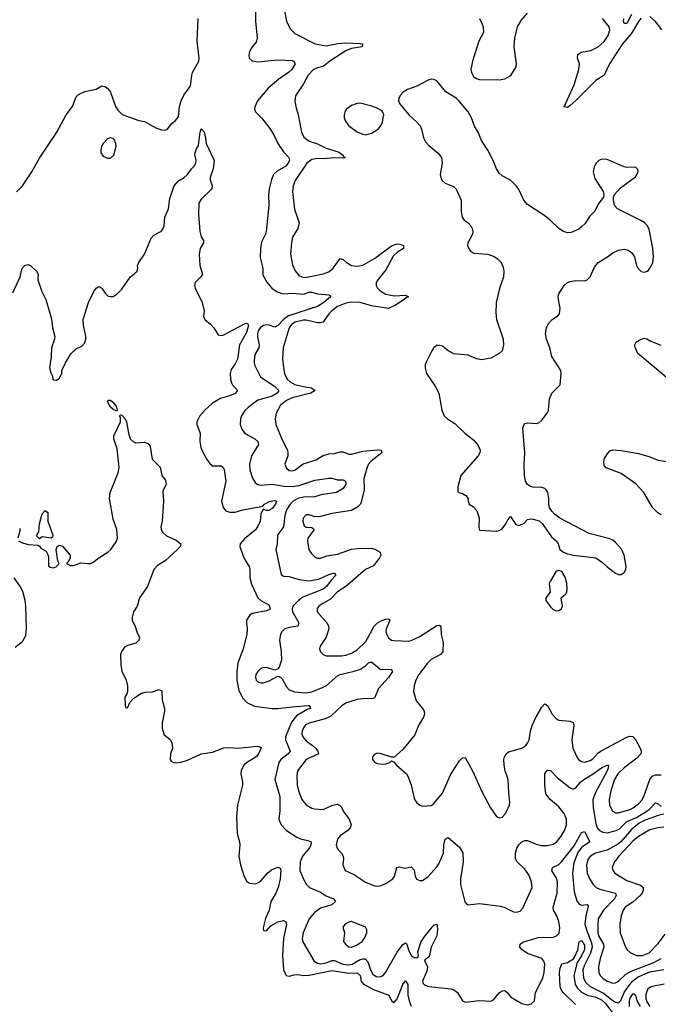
# Model space of a CAD drawing. Header units: inches. Extents: x 2057696 to 2160536, y 827480 to 1016834.
# Tile 125 of 256: x 2120471 to 2124971, y 890187 to 897121. Entities that reach past the tile are written whole.
import ezdxf

# ---------------------------------------------------------------- set-up
doc = ezdxf.new("R2010")
doc.units = ezdxf.units.IN
doc.header["$MEASUREMENT"] = 0
doc.layers.add('C1829', color=7, linetype='Continuous')

msp = doc.modelspace()

# ---------------------------------------------------------------- linework, layer by layer
at = {"layer": 'C1829', "color": 5}
for points, elevation in [([(2122133.1, 897253.1), (2122133.4, 897110), (2122143.8, 896990), (2122137.7, 896962.3), (2122109.2, 896930), (2122090, 896896.2), (2122085.2, 896870), (2122088.2, 896850), (2122110.2, 896830.2), (2122150, 896823.2), (2122290, 896837.5), (2122390, 896833.7), (2122401, 896830), (2122413, 896810), (2122388, 896770), (2122366, 896750), (2122298.1, 896701.9), (2122221.6, 896638.4), (2122147.6, 896550), (2122126.9, 896506.9), (2122124.9, 896490), (2122132, 896472), (2122174, 896430), (2122233.8, 896353.8), (2122261.6, 896310), (2122290.3, 896250), (2122330, 896190.5), (2122368, 896150), (2122372.3, 896132.3), (2122364, 896110), (2122347.4, 896090), (2122286.1, 896053.9), (2122260.3, 896030), (2122244.5, 895995.5), (2122229.1, 895930), (2122224, 895890), (2122226.6, 895813.4), (2122208.2, 895630), (2122203.8, 895610), (2122174, 895554), (2122168.2, 895510), (2122166.6, 895446.6), (2122183.8, 895370), (2122184.4, 895324.4), (2122213.3, 895273.3), (2122248, 895230), (2122284.8, 895204.8), (2122314.3, 895194.3), (2122331, 895191), (2122390, 895195.8), (2122470, 895187), (2122510, 895201.2), (2122530, 895201.8), (2122570, 895190.2), (2122650, 895183.8), (2122659.2, 895179.2), (2122661.3, 895170), (2122614.7, 895130), (2122570, 895100.8), (2122365.5, 895034.5), (2122329.2, 895010), (2122290, 894967), (2122270, 894956.5), (2122230, 894969.9), (2122210, 894971.7), (2122190, 894967.2), (2122164.9, 894950), (2122151.7, 894930), (2122146.2, 894910), (2122145.7, 894885.7), (2122158.8, 894830), (2122155.1, 894810), (2122131.7, 894770), (2122125.6, 894750), (2122122.8, 894710), (2122126.6, 894690), (2122166.9, 894606.9), (2122270, 894538.1), (2122296.9, 894510), (2122285.2, 894490), (2122251.1, 894470), (2122150, 894441.1), (2122082, 894390), (2122060.8, 894370), (2122034.7, 894330), (2122026.9, 894310), (2122023.9, 894270), (2122036.1, 894236.1), (2122053.6, 894213.6), (2122076.2, 894196.2), (2122128.8, 894168.8), (2122150.2, 894150), (2122154.2, 894130), (2122103.8, 894050), (2122089.4, 893990), (2122091.8, 893950), (2122111.4, 893891.4), (2122130, 893861.1), (2122147.9, 893847.9), (2122170, 893843.8), (2122250, 893850.8), (2122335.4, 893835.4), (2122390, 893832.8), (2122438.8, 893841.2), (2122550, 893878.8), (2122650, 893891.7), (2122671.5, 893891.5), (2122710, 893881.2), (2122750, 893880.9), (2122766.4, 893870), (2122770.1, 893850.1), (2122750, 893819.8), (2122704, 893790), (2122593.8, 893773.8), (2122550, 893760.7), (2122470, 893759.4), (2122430, 893749.5), (2122398.8, 893730), (2122377.4, 893710), (2122351.4, 893670), (2122339.7, 893630), (2122329.5, 893550.5), (2122286.9, 893490), (2122285.5, 893430), (2122274.9, 893390), (2122313.3, 893213.3), (2122330, 893202.6), (2122370, 893198.9), (2122437.8, 893177.8), (2122510, 893169.2), (2122579.3, 893180.7), (2122650, 893213.7), (2122690, 893226), (2122699.6, 893210), (2122665.7, 893174.3), (2122634, 893130), (2122610, 893111), (2122466.8, 893053.2), (2122434.5, 893030), (2122396.8, 892990), (2122390.8, 892970), (2122392.8, 892950), (2122427.8, 892890), (2122437.6, 892870), (2122436.5, 892863.5), (2122430, 892849.8), (2122370, 892840.5), (2122338.9, 892830), (2122317.8, 892810), (2122310, 892793.6), (2122302.7, 892750), (2122313.2, 892670), (2122315.5, 892610), (2122299, 892561), (2122290, 892549), (2122270, 892539.5), (2122210, 892558.4), (2122183.4, 892556.6), (2122170, 892550.8), (2122149, 892530), (2122135.2, 892510), (2122131.6, 892490), (2122137.4, 892470), (2122150, 892457.4), (2122170, 892450.3), (2122190, 892450.2), (2122230, 892464.7), (2122290, 892497.3), (2122310, 892490.7), (2122319.9, 892479.9), (2122350, 892422.4), (2122370, 892400.3), (2122407, 892387), (2122490, 892381.2), (2122530, 892387.4), (2122610, 892419.2), (2122630.7, 892430), (2122710, 892499), (2122728.4, 892510), (2122827.9, 892532.1), (2122871.9, 892548.1), (2122908.6, 892570), (2122930, 892591.6), (2122950, 892599.5), (2123010, 892547.1), (2123030, 892543.9), (2123087.9, 892547.9), (2123097.6, 892530), (2123070.8, 892489.2), (2122999, 892410), (2122970, 892343), (2122950, 892337.8), (2122910, 892339.9), (2122850, 892333.6), (2122774.9, 892310), (2122743.2, 892290), (2122664.6, 892215.4), (2122622.7, 892197.3), (2122510, 892167), (2122486.1, 892153.9), (2122470, 892134.7), (2122460.8, 892110), (2122460.1, 892090), (2122467.8, 892067.8), (2122490, 892042.3), (2122535.2, 892010), (2122554.9, 891990), (2122571.8, 891970), (2122577.1, 891950), (2122490.2, 891910), (2122429.2, 891830), (2122423.9, 891796.1), (2122425.9, 891730), (2122435.2, 891690), (2122460.2, 891630), (2122490, 891591.7), (2122530, 891569), (2122550, 891563.6), (2122610, 891558.7), (2122670, 891586.8), (2122710, 891595.2), (2122727.8, 891587.8), (2122736.9, 891576.9), (2122757.6, 891537.6), (2122793.1, 891490), (2122807, 891450), (2122799.5, 891430), (2122784.4, 891410), (2122730, 891372.4), (2122709.5, 891350.5), (2122700.8, 891310), (2122707, 891287), (2122714.1, 891274.1), (2122739.1, 891250), (2122750.7, 891230), (2122753, 891210), (2122748.4, 891170), (2122764.9, 891130), (2122830, 891098), (2122907.9, 891047.9), (2122970, 891020.3), (2122990, 891018.4), (2123010, 891020.5), (2123050, 891036.3), (2123099.3, 891070), (2123112.7, 891090), (2123129.5, 891150.5), (2123145.2, 891154.8), (2123185.5, 891145.5), (2123230, 891154), (2123250, 891130.7), (2123257.6, 891090), (2123267.2, 891067.2), (2123290, 891058), (2123310, 891059.1), (2123350, 891086), (2123410, 891154.6), (2123423.7, 891176.3), (2123458, 891250), (2123460.3, 891310), (2123468.3, 891350), (2123490, 891360.7), (2123570, 891292.4), (2123592.7, 891252.7), (2123595, 891190), (2123576.8, 891070), (2123577, 891030), (2123608.4, 890908.4), (2123616.9, 890896.9), (2123630, 890886.7), (2123710, 890896.1), (2123857.7, 890877.8), (2123889, 890869), (2123950, 890838), (2123970, 890835.3), (2123996.8, 890843.2), (2124016.8, 890863.2), (2124082, 891010), (2124076.4, 891050), (2124058.1, 891098.1), (2124030, 891138.5), (2123977.4, 891190), (2123964.4, 891210), (2123963.8, 891250), (2123974.6, 891285.4), (2123987.6, 891310), (2124010, 891331.7), (2124030, 891340.3), (2124050, 891339.1), (2124110, 891313.8), (2124145.5, 891305.5), (2124190, 891304.7), (2124230, 891314.2), (2124252.2, 891327.8), (2124286.6, 891370), (2124309.2, 891410.8), (2124322.9, 891450), (2124324.1, 891490), (2124306.8, 891530), (2124270, 891577.6), (2124208.9, 891628.9), (2124179.3, 891670), (2124170.7, 891730), (2124171, 891809), (2124177.6, 891822.4), (2124190, 891835.3), (2124210, 891832.4), (2124261.4, 891781.4), (2124350, 891710.3), (2124370, 891702.6), (2124390, 891711.7), (2124422.5, 891750), (2124446.2, 891770), (2124510.9, 891809.1), (2124570, 891852.2), (2124610, 891871.9), (2124618.8, 891870), (2124618.5, 891850), (2124610.6, 891830), (2124526, 891674), (2124510, 891626), (2124510.5, 891570), (2124530, 891459.3), (2124539.5, 891430), (2124555.9, 891410), (2124579.5, 891399.5), (2124610, 891394.6), (2124674.2, 891410), (2124696.7, 891423.3), (2124750, 891474.4), (2124817, 891503), (2124904.4, 891555.6), (2124950, 891605), (2124970, 891597.6), (2124990, 891578.6)], 360), ([(2122331.3, 897210), (2122350.2, 897110), (2122377.4, 897057.4), (2122410, 897022.8), (2122553.7, 896950), (2122630, 896936.9), (2122713.3, 896953.3), (2122770, 896958.2), (2122870, 896952.4), (2122886, 896950), (2122886, 896946), (2122884, 896930), (2122810, 896918.9), (2122770, 896901.7), (2122657, 896830), (2122610, 896790.5), (2122570, 896782.9), (2122541.1, 896770), (2122504.5, 896730), (2122471.5, 896668.5), (2122415.3, 896584.7), (2122411, 896550), (2122417.6, 896510), (2122434.2, 896450), (2122455.7, 896330), (2122473.1, 896293.1), (2122510, 896266), (2122570, 896247.8), (2122630, 896217.4), (2122715.5, 896190), (2122747.7, 896170), (2122755.5, 896155.5), (2122765.5, 896150), (2122754.6, 896145.4), (2122690, 896147.8), (2122610, 896141.2), (2122570, 896143.2), (2122530, 896136), (2122495.5, 896110), (2122411.8, 895988.2), (2122397.4, 895950), (2122394, 895910), (2122407.5, 895787.5), (2122439.7, 895690), (2122430.8, 895650), (2122394, 895590), (2122385.2, 895550), (2122379.8, 895470), (2122394.2, 895394.2), (2122412.1, 895352.1), (2122438.8, 895318.8), (2122470, 895305.6), (2122509.5, 895309.5), (2122609.3, 895330.7), (2122650, 895345.7), (2122680.7, 895370), (2122730, 895438.3), (2122750, 895433.1), (2122773.4, 895410), (2122810, 895390.8), (2122850, 895385.3), (2122890, 895392.1), (2122970, 895438.4), (2123090, 895528.8), (2123130, 895543.5), (2123150, 895541.2), (2123174.9, 895530), (2123174.4, 895510), (2123134.8, 895485.2), (2123103.6, 895456.4), (2123050, 895359.8), (2122993.5, 895290), (2122982.7, 895270), (2122981.8, 895250), (2122991.1, 895230), (2123010, 895211.1), (2123050, 895188.8), (2123110, 895177), (2123190, 895180.3), (2123210.4, 895170), (2123195.4, 895164.6), (2123180.2, 895150), (2123118, 895110), (2123070, 895086), (2122950, 895106.5), (2122870.9, 895129.1), (2122810, 895130.6), (2122770, 895125.4), (2122710, 895101.7), (2122670, 895071.5), (2122648.3, 895050), (2122609, 894991), (2122590, 894985.2), (2122570, 894985.4), (2122490, 895005.3), (2122470, 895006), (2122412.3, 894990), (2122386.4, 894973.6), (2122369.6, 894950), (2122328.6, 894810), (2122323.5, 894730), (2122329.6, 894669.6), (2122337.9, 894630), (2122356.8, 894590), (2122376, 894570), (2122410, 894552.9), (2122470, 894537.3), (2122528.4, 894528.4), (2122553.4, 894510), (2122523.7, 894490), (2122390, 894456.8), (2122350, 894439.7), (2122310, 894407.3), (2122278.3, 894350), (2122271.8, 894310), (2122276.6, 894270), (2122321.6, 894161.6), (2122357.6, 894090), (2122361.3, 894070), (2122359.6, 894050), (2122340.3, 893990), (2122350, 893962.4), (2122370, 893946), (2122390, 893942.8), (2122410, 893948.1), (2122468.1, 893991.9), (2122559.9, 894020.1), (2122610, 894052.1), (2122650, 894064), (2122690, 894066.7), (2122730, 894077.6), (2122750, 894076.5), (2122790, 894061), (2122810, 894060.6), (2122890, 894082.6), (2122992.2, 894092.2), (2123017.3, 894090), (2123021.1, 894081.1), (2123022.3, 894070), (2122947.8, 894012.2), (2122929.2, 893990.8), (2122918.7, 893970), (2122897.1, 893890), (2122897.7, 893810), (2122877.4, 893722.6), (2122871.5, 893708.5), (2122854.6, 893690), (2122810, 893665.4), (2122670, 893643.7), (2122590, 893621.5), (2122550, 893620.9), (2122510, 893633.5), (2122490, 893632.8), (2122468.9, 893610), (2122466.3, 893590), (2122476, 893556), (2122490, 893547.3), (2122530, 893543.7), (2122544.9, 893530), (2122500.6, 893470), (2122498.4, 893450), (2122508.5, 893388.5), (2122524.2, 893364.2), (2122554.3, 893334.3), (2122570, 893327.8), (2122590, 893329.3), (2122634.6, 893345.4), (2122710, 893357.1), (2122810, 893391.5), (2122850, 893396.4), (2122950, 893398), (2122973.2, 893393.2), (2123010.5, 893370), (2123015.8, 893350), (2123007.4, 893330), (2122964.9, 893275.1), (2122907.7, 893250), (2122770, 893128.9), (2122710, 893090.6), (2122660.9, 893039.1), (2122607.2, 893010), (2122578.7, 892990), (2122566.5, 892973.5), (2122567.6, 892950), (2122637.5, 892870), (2122647.7, 892850), (2122650.1, 892830.1), (2122630, 892771.5), (2122587.3, 892710), (2122584, 892690), (2122590.7, 892670), (2122610.3, 892650.3), (2122630, 892640.4), (2122738.3, 892641.7), (2122770, 892646.3), (2122810, 892659.4), (2122850, 892683.2), (2122910, 892740.9), (2122969.9, 892850), (2122989.8, 892870), (2123023.6, 892890), (2123050, 892898.5), (2123070, 892900.5), (2123079.3, 892890), (2123052.9, 892830), (2123051.1, 892810), (2123057.2, 892790), (2123070, 892767.2), (2123090, 892751.7), (2123108.2, 892748.2), (2123210, 892744.6), (2123230, 892748.9), (2123290, 892777.6), (2123410, 892854.2), (2123430, 892857.4), (2123439.5, 892850), (2123441.8, 892790), (2123455.4, 892735.4), (2123452.3, 892670), (2123436.5, 892650), (2123370, 892614.9), (2123343.5, 892590), (2123282.3, 892510), (2123262.5, 892470), (2123250.2, 892430), (2123246, 892390), (2123264.4, 892324.4), (2123308.5, 892270), (2123320.4, 892250), (2123323.7, 892230), (2123317.4, 892210), (2123280.8, 892150), (2123256.2, 892083.8), (2123170, 891980.7), (2123110, 891928), (2123090, 891926), (2123018, 891950), (2122990, 891954.5), (2122970, 891945.2), (2122957.3, 891930), (2122957.3, 891910), (2122970, 891891), (2122990, 891882), (2123030, 891877.3), (2123050, 891880.7), (2123078, 891890), (2123090, 891902), (2123110, 891892), (2123126.8, 891870), (2123195.5, 891810), (2123208.6, 891788.6), (2123230.3, 891730.3), (2123252.4, 891630), (2123270, 891604.9), (2123290, 891588), (2123310, 891583), (2123370, 891587.7), (2123390, 891600.7), (2123450, 891673.4), (2123510, 891808), (2123570, 891900.4), (2123590, 891921.6), (2123610, 891924.9), (2123662, 891830), (2123730, 891680.7), (2123788.4, 891570), (2123830.4, 891510.4), (2123850, 891500.7), (2123870, 891505.5), (2123893, 891530), (2123921.3, 891590), (2123925.1, 891610), (2123916.6, 891676.6), (2123912.6, 891770), (2123892, 891830), (2123884.2, 891870), (2123883.1, 891910), (2123887.4, 891930), (2123898.3, 891950), (2123915.3, 891964.7), (2124008.5, 891991.5), (2124036.9, 892010), (2124050, 892025.3), (2124061.8, 892050), (2124069.8, 892110), (2124081.1, 892150), (2124110, 892211.7), (2124150, 892279.3), (2124170, 892303), (2124190, 892290.5), (2124222.8, 892230), (2124250, 892200.2), (2124270, 892188.6), (2124350, 892180.2), (2124370.2, 892170.2), (2124375.5, 892150), (2124361.8, 892050), (2124367.6, 891990), (2124400.3, 891920.3), (2124410, 891907.6), (2124430, 891895.8), (2124452.4, 891892.4), (2124490, 891903), (2124510, 891916.3), (2124545.2, 891954.8), (2124567.8, 891972.2), (2124750, 892067.6), (2124770, 892074.6), (2124790, 892072.2), (2124810, 892051.6), (2124842.6, 891990), (2124848.8, 891970), (2124847, 891950), (2124820.4, 891919.6), (2124730, 891850.9), (2124686.3, 891810), (2124663.1, 891770), (2124637.1, 891690), (2124625, 891630), (2124627.5, 891590), (2124649, 891550), (2124670, 891534.9), (2124690, 891534.7), (2124770, 891557.9), (2124794.3, 891570), (2124830, 891597.5), (2124854.9, 891625.1), (2124868.4, 891650), (2124911.6, 891770), (2124927.7, 891792.3), (2124950, 891802.7), (2124990, 891802.7)], 380), ([(2120450, 895907.7), (2120490, 895950.5), (2120556.3, 896050), (2120610, 896145.5), (2120731.9, 896328.1), (2120799.5, 896450), (2120842.7, 896510), (2120870, 896578), (2120886.8, 896593.2), (2120930, 896616), (2121010, 896631.3), (2121050, 896656), (2121070.9, 896650.9), (2121090, 896638), (2121110.5, 896610.5), (2121146, 896510), (2121163.4, 896483.4), (2121193, 896453), (2121310.4, 896410.4), (2121350, 896403), (2121430, 896359.3), (2121470, 896345.5), (2121490, 896342), (2121510, 896347.3), (2121542.7, 896390), (2121570, 896410.5), (2121590, 896436), (2121598, 896510), (2121608.7, 896550), (2121628.7, 896590), (2121671.4, 896650), (2121678.1, 896670), (2121683.6, 896730), (2121689.9, 896750), (2121732.9, 896830), (2121735.6, 896850), (2121722.9, 896970), (2121729.6, 897130)], 360), ([(2123710.2, 897130.2), (2123730.2, 897090.2), (2123736.5, 897070), (2123738.7, 897030), (2123705.5, 896970), (2123662, 896830), (2123650.7, 896770), (2123654, 896750), (2123670, 896718), (2123690, 896706), (2123710, 896700.7), (2123850, 896697.4), (2123890, 896704.4), (2123931.2, 896728.8), (2123969.5, 896790), (2123971.8, 896810), (2123955.8, 896930), (2123959.8, 896990), (2123979.2, 897070), (2124003.9, 897116.1), (2124050, 897166.4)], 420), ([(2124850, 897131.9), (2124830, 897108.6), (2124778.9, 897021.1), (2124718.7, 896950), (2124627.5, 896810), (2124589.3, 896730.7), (2124530, 896692.1), (2124390, 896551.2), (2124350, 896516.8), (2124330, 896502.7), (2124308.5, 896508.4), (2124376.8, 896663.2), (2124411.8, 896770), (2124415.3, 896810), (2124401.6, 896850), (2124404.4, 896875.6), (2124426.9, 896893.1), (2124495.6, 896904.4), (2124548, 896930), (2124590, 896967.4), (2124617, 897010), (2124628.8, 897050), (2124624.3, 897070), (2124577.3, 897130)], 380), ([(2124781.7, 897158.3), (2124750, 897095.1), (2124730, 897094), (2124724.7, 897110), (2124726.9, 897130)], 360), ([(2124994.6, 897050), (2124950, 897108.7), (2124910, 897143.1)], 380), ([(2120422, 895198), (2120474.5, 895310), (2120489.5, 895370.5), (2120510, 895391.3), (2120530, 895398), (2120550, 895386.8), (2120590.8, 895350), (2120601, 895330), (2120598.8, 895290), (2120627.5, 895207.5), (2120654.8, 895150), (2120694.6, 895014.6), (2120703, 894950), (2120718, 894890), (2120716.3, 894870), (2120696.3, 894810), (2120693.7, 894746.3), (2120681, 894670), (2120690, 894634), (2120702, 894610), (2120704.7, 894590), (2120710, 894584.7), (2120730, 894582), (2120750, 894594), (2120768, 894630), (2120768.7, 894650), (2120794.5, 894705.5), (2120831.8, 894768.2), (2120870, 894802.8), (2120910, 894822.8), (2120930, 894844.7), (2120937, 894870), (2120936.2, 894890), (2120921.6, 894970), (2120919.6, 895010), (2120955.1, 895130), (2120992.9, 895207.1), (2121010, 895230.8), (2121030, 895242.8), (2121050, 895230.7), (2121074.4, 895194.4), (2121094.4, 895174.4), (2121110, 895170.4), (2121130, 895172.7), (2121158, 895190), (2121190, 895224), (2121250, 895307.7), (2121299.3, 895350), (2121303.7, 895370), (2121300.9, 895390), (2121309.6, 895410), (2121351.1, 895470), (2121396.9, 895583.1), (2121416.9, 895603.1), (2121470, 895632), (2121482, 895650), (2121488.4, 895671.6), (2121493.9, 895730), (2121520.8, 895790), (2121530, 895862), (2121560.8, 895950), (2121590, 895986.2), (2121630.7, 896009.3), (2121651.7, 896028.3), (2121681.3, 896070), (2121701.3, 896090), (2121711.5, 896110), (2121714, 896130), (2121706, 896174), (2121713.6, 896206.4), (2121730, 896234), (2121742.7, 896330), (2121750, 896351.3), (2121770, 896331), (2121781.6, 896290), (2121786, 896250), (2121840.7, 896130), (2121834.4, 896070), (2121814.4, 896010), (2121813, 895990), (2121827.7, 895950), (2121824, 895930), (2121750, 895857), (2121733, 895830), (2121730.5, 895750), (2121739.5, 895630), (2121750, 895591), (2121766.4, 895566.4), (2121766.7, 895550), (2121744, 895510), (2121736.9, 895470), (2121740.7, 895390), (2121758.9, 895330), (2121748.7, 895310), (2121707.9, 895270), (2121703.6, 895250), (2121707, 895230), (2121757.1, 895130), (2121770.7, 895070), (2121766.8, 895030), (2121774.8, 895010), (2121815.8, 894975.8), (2121838.8, 894950), (2121870, 894901), (2121890, 894896.3), (2121910, 894901.6), (2122050, 894977.4), (2122070, 894983.1), (2122078.7, 894978.7), (2122083.1, 894970), (2122070, 894918.9), (2122020.6, 894830), (2122005.4, 894730), (2121990, 894696.9), (2121962.1, 894657.9), (2121954.2, 894630), (2121956, 894590), (2121962.9, 894562.9), (2121970, 894548.8), (2122005.3, 894510), (2121990, 894489), (2121950, 894471.6), (2121886, 894454), (2121830, 894420.8), (2121775.5, 894370), (2121740.7, 894330), (2121719.6, 894290), (2121718.3, 894270), (2121741.7, 894210), (2121741.3, 894150), (2121747.7, 894107.7), (2121763.1, 894070), (2121790, 894024), (2121810, 893994.8), (2121830, 893978.8), (2121890, 893979.1), (2121902.8, 893970), (2121912.8, 893952.8), (2121923.2, 893870), (2121894.3, 893730), (2121905.8, 893685.8), (2121922.8, 893662.8), (2121952.2, 893652.2), (2121990, 893652.2), (2122044, 893670), (2122184.8, 893695.2), (2122195.1, 893710), (2122230, 893728.2), (2122270, 893733.7), (2122281, 893730), (2122274, 893710), (2122250, 893678), (2122230, 893665.2), (2122210, 893664), (2122186, 893674), (2122170, 893638), (2122164.6, 893590), (2122147.6, 893550), (2122130, 893526.4), (2122055.1, 893464.9), (2122024.9, 893430), (2122023, 893410), (2122043.1, 893350), (2122061.1, 893310), (2122089.2, 893269.2), (2122093.4, 893250), (2122093, 893190), (2122105.5, 893145.5), (2122150.3, 893050.3), (2122170.3, 893030.3), (2122222, 893002), (2122231.3, 892990), (2122236, 892970), (2122210, 892957.2), (2122110, 892939.6), (2122090, 892924.5), (2122070, 892893.2), (2122068.5, 892870), (2122074.9, 892830), (2122072.4, 892790), (2122046.5, 892690), (2122009.4, 892590), (2122001.7, 892530), (2122002, 892470), (2122016.3, 892396.3), (2122042.7, 892342.7), (2122072.8, 892312.9), (2122126.8, 892286.8), (2122250, 892269.2), (2122289.4, 892269.4), (2122390, 892282.2), (2122506, 892290), (2122511.3, 892290), (2122518.4, 892278.4), (2122519.3, 892270), (2122497.5, 892262.5), (2122421.9, 892218.1), (2122386.7, 892173.3), (2122344.7, 892070), (2122343.4, 892050), (2122375.8, 891970), (2122362.9, 891950), (2122310.2, 891910), (2122297.2, 891890), (2122269.3, 891770), (2122303.8, 891650), (2122304.9, 891550), (2122297.7, 891490), (2122314.6, 891450), (2122350.4, 891410), (2122423.5, 891363.5), (2122450, 891351), (2122500.6, 891340.6), (2122524.4, 891330), (2122523.6, 891310), (2122515, 891290), (2122463.7, 891230), (2122447.8, 891190), (2122445.8, 891130), (2122470, 891067.7), (2122492.2, 891030), (2122512.4, 891010), (2122590, 890977.3), (2122630.7, 890950.7), (2122681.6, 890930), (2122696.4, 890910), (2122670, 890887.7), (2122590, 890864.6), (2122547.6, 890832.4), (2122510, 890788.3), (2122467.7, 890690), (2122460.6, 890650), (2122465.5, 890625.5), (2122546.9, 890490), (2122570, 890476.3), (2122592.8, 890472.8), (2122630, 890479.4), (2122670, 890494.1), (2122690, 890495.1), (2122748.7, 890468.7), (2122790, 890464.5), (2122813.5, 890470), (2122870, 890501.6), (2122890, 890508), (2122906.3, 890506.3), (2122925.3, 890485.3), (2122942.1, 890430), (2122958.8, 890398.8), (2122982.7, 890382.7), (2123010, 890379.8), (2123031.1, 890388.9), (2123049.2, 890410), (2123130, 890554.4), (2123170, 890607.2), (2123190, 890620.4), (2123199.5, 890610), (2123210.3, 890570), (2123229.4, 890529.4), (2123250, 890517), (2123266, 890514), (2123279.6, 890520.4), (2123282, 890530), (2123276.6, 890556.6), (2123300.3, 890630), (2123327.8, 890670), (2123390, 890743), (2123410, 890752), (2123415.6, 890715.6), (2123409.2, 890670), (2123370.2, 890590), (2123358.7, 890530), (2123350, 890517), (2123332.7, 890507.3), (2123324.1, 890495.9), (2123343.5, 890450), (2123339.2, 890420.8), (2123309.1, 890350), (2123313.5, 890333.5), (2123323.2, 890323.2), (2123352.9, 890312.9), (2123510, 890295.5), (2123530, 890289.2), (2123556.9, 890270), (2123590, 890210.4), (2123610, 890201.8), (2123710, 890213), (2123790.5, 890209.5), (2123810, 890218.4), (2123850, 890267.7), (2123870, 890281.4), (2123890, 890284.7), (2123908.3, 890268.3), (2123930, 890238.6), (2124010, 890192), (2124050, 890183.1), (2124076, 890190), (2124098.4, 890210), (2124106, 890270), (2124158.2, 890370), (2124167.4, 890410), (2124170.6, 890470.6), (2124164.8, 890490), (2124148.9, 890508.9), (2124050, 890545), (2124011.1, 890570), (2123994.7, 890590), (2123996.2, 890610), (2124016.4, 890623.6), (2124123.4, 890656.6), (2124230, 890660.2), (2124252.3, 890667.7), (2124271.3, 890688.7), (2124275.8, 890724.2), (2124269.2, 890770), (2124255.4, 890810), (2124233, 890850), (2124229, 890870), (2124258, 890970), (2124260.5, 891050), (2124254.4, 891074.4), (2124220.3, 891130), (2124221.7, 891138.3), (2124226.3, 891150), (2124270, 891170.8), (2124289.2, 891190.8), (2124378, 891302), (2124430, 891396), (2124450, 891403.1), (2124487.6, 891330), (2124429.6, 891290.4), (2124403.8, 891256.2), (2124376.5, 891183.5), (2124365.8, 891110), (2124377.7, 890977.7), (2124396.4, 890916.4), (2124412, 890892), (2124430, 890884.6), (2124468.7, 890888.7), (2124476.7, 890876.7), (2124460.1, 890810), (2124454.1, 890750), (2124463.6, 890710), (2124500.5, 890620.5), (2124505.6, 890590), (2124494, 890546), (2124450, 890462.3), (2124439.7, 890430), (2124443.4, 890370), (2124459.1, 890339.1), (2124490, 890312.4), (2124584.1, 890264.1), (2124650, 890213.6), (2124670, 890202.2), (2124690, 890197.8), (2124706.1, 890213.9), (2124730.8, 890270), (2124763.1, 890316.9), (2124789.8, 890350.2), (2124823.2, 890376.8), (2124910, 890415), (2125010, 890431.2)], 340), ([(2125041.6, 894590), (2124825.6, 894770), (2124807.3, 894812.7), (2124806, 894830), (2124814, 894850), (2124835.6, 894864.4), (2124870, 894877.1), (2124890, 894874), (2124917.5, 894857.5), (2124987.8, 894827.8)], 380), ([(2120464, 893450), (2120490, 893435.5), (2120530, 893426), (2120599.6, 893419.6), (2120610, 893414), (2120619.6, 893399.6), (2120656.9, 893376.9), (2120670, 893354), (2120673.7, 893333.7), (2120673.7, 893273.7), (2120685.4, 893265.4), (2120710, 893261.5), (2120730.8, 893269.2), (2120749.3, 893290), (2120740.7, 893310), (2120729, 893390), (2120735.3, 893410), (2120750, 893421), (2120773.2, 893413.2), (2120826.8, 893350), (2120827.3, 893330), (2120815.2, 893304.8), (2120801, 893290), (2120830, 893278), (2120850, 893278), (2120903.3, 893296.7), (2120950, 893290.3), (2120970, 893291.8), (2120990, 893299.5), (2121028.1, 893331.9), (2121091.6, 893370), (2121112.8, 893390), (2121150, 893444.4), (2121159.3, 893470), (2121156.2, 893530), (2121130, 893602.7), (2121103.9, 893750), (2121109.3, 893790.7), (2121165, 893930), (2121173.1, 893966.9), (2121157.6, 894097.6), (2121135.4, 894170), (2121135.7, 894190), (2121181.4, 894290), (2121182, 894322), (2121175.3, 894330), (2121182, 894338), (2121190, 894336.3), (2121214.4, 894310), (2121224.9, 894290), (2121237.3, 894210), (2121250.7, 894170), (2121270, 894150.7), (2121290, 894142), (2121350, 894146), (2121377.3, 894137.3), (2121390, 894114), (2121405.2, 894025.2), (2121462, 893970), (2121472, 893910), (2121498, 893878), (2121502.8, 893850), (2121479.8, 893800.2), (2121485.5, 893730), (2121474.9, 893590), (2121464.9, 893550), (2121467.3, 893530), (2121478.8, 893510), (2121505.1, 893485.1), (2121574.7, 893454.7), (2121606.8, 893430), (2121602.8, 893410), (2121584, 893390), (2121496.3, 893310), (2121442.9, 893277.1), (2121416.5, 893250), (2121371.3, 893130), (2121315.2, 893050), (2121299, 892990), (2121272.9, 892950), (2121263.2, 892910), (2121264.6, 892890), (2121286, 892850), (2121296.3, 892810), (2121314.8, 892770), (2121311, 892750), (2121290, 892729.2), (2121230, 892714.5), (2121210, 892702.7), (2121190, 892674), (2121182, 892650), (2121183.5, 892576.5), (2121190, 892534), (2121221, 892470), (2121230.9, 892429.1), (2121231, 892389), (2121226.8, 892373.2), (2121212, 892350), (2121214, 892290), (2121218, 892278), (2121230, 892274), (2121247.3, 892312.7), (2121276.4, 892343.6), (2121330, 892378), (2121354.6, 892385.4), (2121410, 892387.3), (2121450, 892402.8), (2121473.7, 892393.7), (2121474, 892330), (2121490.8, 892270), (2121490.8, 892250), (2121474.8, 892170), (2121474.8, 892130), (2121490, 892084.7), (2121530.7, 892050.7), (2121542.8, 892030), (2121546.8, 891990), (2121534.8, 891950), (2121531.1, 891911.1), (2121538, 891898), (2121554, 891890), (2121570, 891886.8), (2121610, 891890.8), (2121654.2, 891905.8), (2121750, 891950.7), (2121830, 891961.3), (2121910, 891992.4), (2121945, 891995), (2122009.8, 891990.2), (2122143.8, 892003.8), (2122161.4, 892001.4), (2122173, 891993), (2122153, 891950), (2122136.3, 891930), (2122070, 891887.3), (2122050.5, 891870), (2122032.7, 891830), (2122030.5, 891810), (2122042, 891750), (2122040.3, 891730), (2122006.3, 891590), (2121998.5, 891510), (2122002.7, 891390), (2122020.7, 891330), (2122022.6, 891310), (2122015.2, 891230), (2122026.7, 891170), (2122050, 891094), (2122070, 891054.9), (2122090, 891039.5), (2122130, 891036), (2122150, 891043.2), (2122170, 891056.9), (2122216.1, 891110), (2122245.9, 891134.1), (2122290, 891153.4), (2122306.4, 891146.4), (2122310.2, 891130.2), (2122305.4, 891070), (2122293.2, 891010), (2122276.8, 890970), (2122241.5, 890910), (2122229.1, 890850), (2122204, 890790), (2122186, 890726), (2122190, 890705.5), (2122210, 890704.9), (2122240.9, 890739.1), (2122290, 890768.2), (2122330, 890776.5), (2122346.5, 890766.5), (2122350.2, 890750), (2122329.4, 890649.4), (2122323.2, 890530), (2122330.2, 890430.2), (2122349, 890389), (2122370, 890385.3), (2122404.8, 890395.2), (2122430, 890397), (2122470.1, 890390.1), (2122510, 890392.6), (2122670, 890423.9), (2122790, 890404.9), (2122850, 890407.2), (2122869.8, 890389.8), (2122877.2, 890350), (2122890.7, 890330), (2122963.1, 890290), (2123071.9, 890251.9), (2123090.2, 890210), (2123110, 890199.8), (2123130, 890224.1), (2123170, 890325.3), (2123190, 890352.9), (2123205, 890325), (2123207, 890250), (2123214.9, 890210), (2123230, 890174)], 320), ([(2124990, 893633.9), (2124966.9, 893646.9), (2124930, 893684.7), (2124869.4, 893790), (2124812.4, 893852.4), (2124710, 893924.5), (2124604.4, 893964.4), (2124590, 893981.3), (2124586.4, 894006.4), (2124592.3, 894030), (2124610, 894060.9), (2124630, 894083.8), (2124650, 894092.7), (2124710, 894086.4), (2124830, 894064.8), (2124904.7, 894044.7), (2124970, 894019.4), (2125029.8, 894010.2)], 380), ([(2120470, 893541), (2120475.5, 893530), (2120458, 893470)], 320), ([(2120439.3, 892700.7), (2120490, 892742.8), (2120514.9, 892785.1), (2120520.5, 892830), (2120515.6, 892990), (2120510.7, 893030.7), (2120493.3, 893093.3), (2120472.7, 893132.7), (2120432.7, 893190)], 320), ([(2125010, 891525), (2124970, 891515.8), (2124877.3, 891482.7), (2124836.7, 891463.3), (2124781.5, 891418.5), (2124710, 891332.7), (2124690, 891315.7), (2124610, 891271.2), (2124527.1, 891250), (2124491.9, 891230), (2124477, 891210), (2124465.8, 891170), (2124470, 891110.8), (2124487.1, 891067.1), (2124510.7, 891030.7), (2124532.9, 891010), (2124557.9, 890997.9), (2124668.9, 890970), (2124673.1, 890953.1), (2124662.7, 890930), (2124583.7, 890850), (2124548, 890788), (2124543.9, 890750), (2124545.7, 890690), (2124550.1, 890670), (2124584, 890610), (2124586.2, 890590), (2124561.1, 890510), (2124548.7, 890450), (2124551.1, 890410), (2124561.2, 890390), (2124579.6, 890370), (2124610, 890348.7), (2124650, 890336.5), (2124670, 890338.8), (2124690, 890350.2), (2124742.1, 890397.9), (2124780.1, 890419.9), (2124939.4, 890480.6), (2124991.7, 890508.3)], 360), ([(2125010, 891433.2), (2124970, 891429.9), (2124910, 891414.8), (2124830, 891368.3), (2124790, 891335.7), (2124692.3, 891230), (2124662, 891190), (2124646.3, 891150), (2124650.3, 891130), (2124665.3, 891110), (2124750, 891057.7), (2124845.6, 891025.6), (2124863.6, 891010), (2124863.5, 890990), (2124856, 890970), (2124841.4, 890950), (2124790, 890906.9), (2124736.5, 890870), (2124723.5, 890850), (2124709.3, 890810), (2124698.8, 890750), (2124702, 890690), (2124739.7, 890590), (2124751.5, 890570), (2124771.4, 890551.4), (2124816.3, 890530), (2124859.5, 890530), (2124906.6, 890550), (2124970, 890615.3), (2125019.7, 890680.3)], 380), ([(2124386.3, 890186.3), (2124300.7, 890270), (2124286.7, 890290), (2124279.7, 890310), (2124274.6, 890410), (2124278.6, 890441.4), (2124290, 890471.8), (2124330, 890481.7), (2124350, 890492), (2124372.6, 890507.4), (2124380.9, 890519.1), (2124402.6, 890570), (2124412.3, 890627.7), (2124430, 890636.9), (2124450, 890603.8), (2124450, 890572.3), (2124430, 890527.9), (2124398.7, 890481.3), (2124376.1, 890390), (2124385.3, 890325.3), (2124400.8, 890300.8), (2124430, 890273.2), (2124470, 890251.9), (2124530, 890236.1), (2124570, 890218.1), (2124595.4, 890195.4), (2124670, 890099.9)], 320), ([(2125011.9, 890328.1), (2124927.9, 890312.1), (2124910, 890304.6), (2124894, 890290), (2124883.2, 890256.8), (2124882.7, 890230), (2124890, 890204.1), (2124910.9, 890170)], 340), ([(2124767.4, 890170), (2124768.6, 890211.4), (2124773.3, 890230), (2124790, 890261), (2124799.3, 890259.3), (2124810, 890250.6), (2124820.1, 890210), (2124843.3, 890170)], 320)]:
    msp.add_lwpolyline(points, dxfattribs=dict(at, elevation=elevation))
for points, elevation in [([(2123370, 896701.6), (2123350, 896695.6), (2123270, 896653), (2123202.8, 896630), (2123173.4, 896610), (2123153.4, 896590), (2123143, 896570), (2123140.5, 896550), (2123147.7, 896530), (2123212.7, 896450), (2123270, 896400.5), (2123292.7, 896372.8), (2123303.1, 896350), (2123315.3, 896290), (2123330, 896262), (2123354.1, 896234.1), (2123420.6, 896180.6), (2123442.4, 896150), (2123447.2, 896110), (2123434.9, 896030), (2123441.1, 896001.1), (2123447.9, 895987.9), (2123469.1, 895969.1), (2123526.9, 895946.9), (2123547.5, 895927.5), (2123581.7, 895850), (2123582, 895770), (2123588.9, 895730), (2123602.4, 895710), (2123630.2, 895690.2), (2123648.8, 895670), (2123659.6, 895650), (2123664.6, 895630), (2123662, 895610), (2123628, 895550), (2123625.5, 895530), (2123639.5, 895499.5), (2123648.8, 895488.8), (2123670, 895477.6), (2123769.6, 895470.4), (2123814.2, 895454.2), (2123837.8, 895437.8), (2123864.6, 895410), (2123878, 895378), (2123882.2, 895350), (2123880.2, 895310), (2123852, 895228), (2123829.2, 895130), (2123826.1, 895053.9), (2123830.2, 895010), (2123877.8, 894870), (2123880.9, 894830), (2123870, 894789.4), (2123850.2, 894769.8), (2123790, 894738), (2123724.8, 894724.8), (2123690, 894732), (2123630, 894758), (2123530, 894766.6), (2123490, 894789.5), (2123450, 894820.9), (2123430, 894827), (2123410, 894827), (2123390, 894812), (2123374.9, 894790), (2123334.4, 894710), (2123328.5, 894690), (2123327.1, 894667.1), (2123338.4, 894630), (2123399.3, 894539.3), (2123424.4, 894490), (2123445.3, 894370), (2123461.6, 894330), (2123484.9, 894310), (2123538, 894278), (2123607, 894210), (2123670, 894158.7), (2123701.7, 894121.7), (2123716, 894090), (2123713.1, 894070), (2123702.6, 894050), (2123579.1, 893910), (2123558, 893830), (2123558.8, 893798.8), (2123564.7, 893790), (2123590, 893783.7), (2123615.5, 893770), (2123630.4, 893750), (2123630.4, 893730), (2123638, 893710), (2123669.3, 893689.3), (2123688.4, 893668.4), (2123697.7, 893650), (2123707.9, 893610), (2123705.5, 893545.5), (2123710, 893526), (2123830, 893519.3), (2123850, 893523.8), (2123870, 893534.9), (2123896.9, 893570), (2123910, 893598.8), (2123930, 893621), (2123966.9, 893566.9), (2123990, 893559.1), (2124024.5, 893575.5), (2124050, 893601), (2124070, 893606), (2124090, 893602.8), (2124130.6, 893590.6), (2124153.4, 893573.4), (2124218, 893478), (2124250, 893450.8), (2124266, 893430), (2124278, 893390), (2124302, 893370), (2124330, 893358.8), (2124374, 893350), (2124530, 893330.7), (2124578.4, 893298.4), (2124610, 893267.7), (2124670, 893224), (2124690, 893214), (2124710, 893214), (2124730, 893226.8), (2124742, 893250), (2124743.7, 893270), (2124730, 893348.7), (2124711, 893391), (2124670, 893438), (2124650, 893456), (2124630, 893463.7), (2124483.3, 893503.3), (2124277.2, 893610), (2124238.6, 893638.6), (2124219.5, 893659.5), (2124204.8, 893684.8), (2124198.4, 893710), (2124200.5, 893750), (2124191.2, 893790), (2124180.7, 893810), (2124170, 893819.6), (2124150, 893826.3), (2124087.7, 893827.7), (2124070, 893832.9), (2124048.3, 893848.3), (2124035.5, 893870), (2124028.9, 893910), (2124024.8, 893990), (2124029.8, 894070), (2124016.2, 894243.8), (2124019.8, 894260.3), (2124030, 894276.4), (2124050, 894281.7), (2124110, 894276), (2124130, 894282), (2124150, 894300.4), (2124187.6, 894350), (2124196.3, 894370), (2124205.1, 894450), (2124219.7, 894490), (2124278.4, 894550), (2124287, 894630), (2124284.5, 894650), (2124221.6, 894750), (2124205.6, 894810), (2124182, 894870), (2124176.4, 894910), (2124182.4, 894950), (2124198, 894982), (2124223.5, 895010), (2124263.6, 895036.4), (2124275.6, 895050), (2124279.8, 895090), (2124266.6, 895150), (2124266.1, 895173.9), (2124270, 895190.4), (2124306.9, 895250), (2124329.8, 895270.2), (2124350, 895278.3), (2124390, 895283.6), (2124450, 895282), (2124470, 895288.2), (2124490, 895310.6), (2124521.2, 895378.8), (2124548, 895412), (2124612, 895450), (2124650, 895479.5), (2124690, 895497.4), (2124730, 895504.2), (2124742, 895502), (2124757.3, 895497.3), (2124781.1, 895481.1), (2124802.6, 895450), (2124816.4, 895390), (2124826, 895370), (2124850, 895348.7), (2124870, 895343.7), (2124896, 895350), (2124912, 895370), (2124931.4, 895408.6), (2124936.9, 895450), (2124931.2, 895510), (2124905.1, 895645.1), (2124891.7, 895671.7), (2124871.9, 895691.9), (2124847.2, 895707.2), (2124684, 895790), (2124664, 895810), (2124654.6, 895845.4), (2124654, 895870), (2124662, 895890), (2124703.9, 895936.1), (2124810, 896014.8), (2124829.2, 896050), (2124825.2, 896065.2), (2124810, 896082), (2124750, 896079.3), (2124730, 896083.7), (2124610, 896137), (2124570, 896138), (2124550.5, 896129.5), (2124530.6, 896109.4), (2124518, 896082), (2124510.8, 896050), (2124522.5, 896002.5), (2124581, 895910), (2124586, 895890), (2124584.7, 895870), (2124550.7, 895829.3), (2124521, 895770), (2124485.8, 895734.2), (2124454.2, 895685.8), (2124430, 895661.2), (2124410, 895646), (2124357.5, 895622.5), (2124330, 895620.9), (2124302, 895630), (2124270, 895649.3), (2124208.7, 895708.7), (2124170, 895739.6), (2124050, 895819.3), (2124023.7, 895850), (2123986.6, 895930), (2123969.4, 895950), (2123929.7, 895989.7), (2123870, 896022.4), (2123850, 896039.6), (2123829.7, 896070), (2123810, 896125.2), (2123770, 896202.7), (2123724.2, 896270), (2123700.7, 896330), (2123676.2, 896370), (2123653.6, 896430), (2123631, 896471), (2123567.7, 896547.7), (2123547.6, 896567.6), (2123473.6, 896613.6), (2123410, 896689.4), (2123390, 896700.7)], 420), ([(2122870, 896532), (2122850, 896529.9), (2122810, 896515.6), (2122774.2, 896490), (2122761.5, 896470), (2122756.6, 896450), (2122757.8, 896430), (2122765.9, 896405.9), (2122790, 896373.4), (2122850, 896331.9), (2122890, 896313.7), (2122910, 896310.2), (2122950, 896321.8), (2122995.8, 896350), (2123014.5, 896370), (2123024.8, 896390), (2123037.4, 896450), (2123029.6, 896470), (2123020.4, 896480.4), (2122995.7, 896495.7), (2122952.9, 896512.9)], 420), ([(2121110, 896289.2), (2121090, 896281.2), (2121058.8, 896250), (2121047.3, 896230), (2121042, 896202), (2121043.8, 896183.8), (2121060.5, 896160.5), (2121090, 896146.8), (2121110, 896146.8), (2121134, 896166), (2121152, 896230), (2121149.3, 896250), (2121136.6, 896276.6), (2121130, 896284)], 360), ([(2121155.3, 894364.7), (2121150, 894366), (2121130, 894375.1), (2121110, 894393.2), (2121089.8, 894430), (2121098, 894442), (2121110, 894441.6), (2121124.9, 894430), (2121150, 894398.8), (2121158, 894370)], 320), ([(2120690, 893468.7), (2120630, 893478), (2120610, 893466), (2120590, 893486), (2120605.6, 893514.4), (2120612, 893570), (2120630, 893641), (2120650, 893664), (2120670.6, 893650), (2120670.6, 893590), (2120706, 893490), (2120703.6, 893476.4)], 320), ([(2124270, 893242), (2124250, 893238), (2124210, 893169), (2124202.4, 893150), (2124208.4, 893090), (2124178, 893050), (2124179.3, 893030), (2124210, 892984.9), (2124230, 892967.7), (2124250, 892958), (2124270, 892959.1), (2124287.5, 892972.5), (2124294.7, 892990), (2124287, 893050), (2124321, 893079), (2124327.3, 893090), (2124329.6, 893110), (2124327.3, 893150), (2124314.9, 893194.9), (2124290, 893234)], 420), ([(2122810, 890769.6), (2122790, 890765.1), (2122764, 890750), (2122747.3, 890730), (2122760.4, 890690), (2122752.9, 890630), (2122765.7, 890610), (2122790, 890590.3), (2122810, 890588), (2122850, 890604.5), (2122883.1, 890630), (2122904, 890656), (2122916.9, 890690), (2122916.9, 890710), (2122907, 890730)], 360)]:
    msp.add_lwpolyline(points, close=True, dxfattribs=dict(at, elevation=elevation))

doc.saveas('drawing.dxf')
